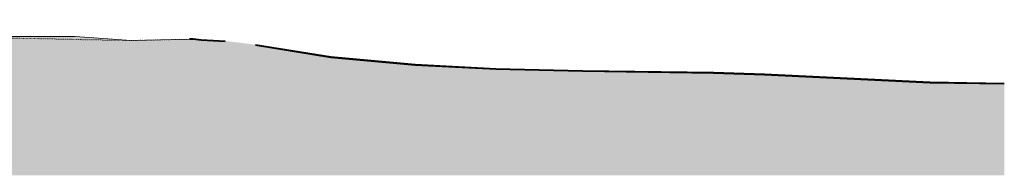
# Model space of a CAD drawing. Header units: millimetres. Extents: x -14541 to 215560, y -3285 to 6136.
# Tile 11 of 50: x 24202 to 44331, y -2955 to 216. Entities that reach past the tile are written whole.
import ezdxf

# ---------------------------------------------------------------- set-up
doc = ezdxf.new("R2010")
doc.units = ezdxf.units.MM
doc.linetypes.add('A-pointilles', pattern=[0.53, 0, -0.53])
for name, color, linetype, lineweight in [('C-TOPO-FNSH', 192, 'A-pointilles', 13), ('C-TOPO-PATT', 8, 'Continuous', 100), ('C-TOPO-SDVS', 7, 'Continuous', 13)]:
    doc.layers.add(name, color=color, linetype=linetype, lineweight=lineweight)

msp = doc.modelspace()

# ---------------------------------------------------------------- hatches: boundary and pattern name
at = {"layer": 'C-TOPO-PATT', "lineweight": 13}
h = msp.add_hatch(dxfattribs=at)
h.set_pattern_fill('FP_14', color=256, style=0, pattern_type=2)
h.set_pattern_definition([(45, (12665.99, 6040.61), (213.84253, 356.40374), [1612.9, -806.45]), (135, (12665.99, 6040.61), (213.84253, -356.40374), [1612.9, -806.45])])
h.paths.add_polyline_path([(42997.1, -2954.9), (44331, -2954.9), (44331, -1093.9), (42808.3, -1069.4), (39425.4, -905.3), (38388.8, -871.8), (35705.5, -834), (33936.2, -793.5), (32285.3, -707.2), (30560.3, -550.9), (29024.9, -302.6), (28403.2, -227.7), (27910.2, -200.8), (27751.4, -181.6), (26479.7, -206.7), (25334.1, -127.6), (25304.9, -127.6), (21766.7, -122.6), (21766.7, -605), (-4336.5, -605), (-4336.5, -50), (-9741.7, -50), (-11199.2, 78.3), (-14541.5, 215.7), (-14541.5, -2954.9), (40651.5, -2954.9)])
h = msp.add_hatch(dxfattribs=at)
h.set_pattern_fill('FP_15', color=256, style=0, pattern_type=2)
h.set_pattern_definition([(0, (9808.49, 3183.11), (158.75, 158.75), [158.75, -158.75]), (0, (9808.49, 3242.64), (158.75, 158.75), [158.75, -158.75]), (0, (9808.49, 3302.18), (158.75, 158.75), [158.75, -158.75]), (90, (9828.33, 3322.02), (-158.75, 158.75), [158.75, -158.75]), (90, (9887.87, 3322.02), (-158.75, 158.75), [158.75, -158.75]), (90, (9947.4, 3322.02), (-158.75, 158.75), [158.75, -158.75])])
h.paths.add_polyline_path([(44331, -1093.9), (44331, -1083.9), (42808.3, -1059.4), (39425.4, -895.3), (38388.8, -861.8), (35705.5, -824), (33936.2, -783.5), (32285.3, -697.2), (30560.3, -540.9), (29024.9, -292.6), (28403.2, -217.7), (27910.2, -190.8), (27751.4, -171.6), (27678.8, -173), (27678.8, -183), (27751.4, -181.6), (27910.2, -200.8), (28403.2, -227.7), (29024.9, -302.6), (30560.3, -550.9), (32285.3, -707.2), (33936.2, -793.5), (35705.5, -834), (38388.8, -871.8), (39425.4, -905.3), (42808.3, -1069.4)])

# ---------------------------------------------------------------- linework, layer by layer
at = {"layer": 'C-TOPO-FNSH', "color": 40}
for p, q in [((25304.9, -184.4), (22243.5, -123.2)), ((25334.1, -188.5), (25304.9, -184.4)), ((26479.7, -206.7), (25334.1, -188.5)), ((27751.4, -181.6), (26479.7, -206.7)), ((27910.2, -200.8), (27751.4, -181.6)), ((28403.2, -227.7), (27910.2, -200.8)), ((30560.3, -550.9), (29024.9, -302.6)), ((32285.3, -707.2), (30560.3, -550.9)), ((33936.2, -793.5), (32285.3, -707.2)), ((35705.5, -834), (33936.2, -793.5)), ((38388.8, -871.8), (35705.5, -834)), ((39425.4, -905.3), (38388.8, -871.8)), ((42808.3, -1069.4), (39425.4, -905.3)), ((44331, -1093.9), (42808.3, -1069.4))]:
    msp.add_line(p, q, dxfattribs=at)
at = {"layer": 'C-TOPO-FNSH', "color": 7, "linetype": 'Continuous'}
for p, q in [((25304.9, -127.6), (22243.5, -123.2)), ((25334.1, -127.6), (25304.9, -127.6)), ((26479.7, -206.7), (25334.1, -127.6)), ((27678.8, -183), (26479.7, -206.7))]:
    msp.add_line(p, q, dxfattribs=at)
at = {"layer": 'C-TOPO-FNSH', "color": 250, "linetype": 'Continuous', "lineweight": 25}
for p, q in [((27751.4, -171.6), (27678.8, -173)), ((27678.8, -173), (27678.8, -183)), ((27678.8, -183), (27751.4, -181.6)), ((27910.2, -190.8), (27751.4, -171.6)), ((27751.4, -181.6), (27910.2, -200.8)), ((28403.2, -217.7), (27910.2, -190.8)), ((27910.2, -200.8), (28403.2, -227.7)), ((30560.3, -540.9), (29024.9, -292.6)), ((29024.9, -302.6), (30560.3, -550.9)), ((32285.3, -697.2), (30560.3, -540.9)), ((30560.3, -550.9), (32285.3, -707.2)), ((33936.2, -783.5), (32285.3, -697.2)), ((32285.3, -707.2), (33936.2, -793.5)), ((35705.5, -824), (33936.2, -783.5)), ((33936.2, -793.5), (35705.5, -834)), ((38388.8, -861.8), (35705.5, -824)), ((35705.5, -834), (38388.8, -871.8)), ((39425.4, -895.3), (38388.8, -861.8)), ((38388.8, -871.8), (39425.4, -905.3)), ((42808.3, -1059.4), (39425.4, -895.3)), ((39425.4, -905.3), (42808.3, -1069.4)), ((44331, -1083.9), (42808.3, -1059.4)), ((42808.3, -1069.4), (44331, -1093.9))]:
    msp.add_line(p, q, dxfattribs=at)
at = {"layer": 'C-TOPO-SDVS'}
for q in [(27678.8, -173), (27675.5, -183.1)]:
    msp.add_line((27675.5, -173.6), q, dxfattribs=at)

doc.saveas('drawing.dxf')
